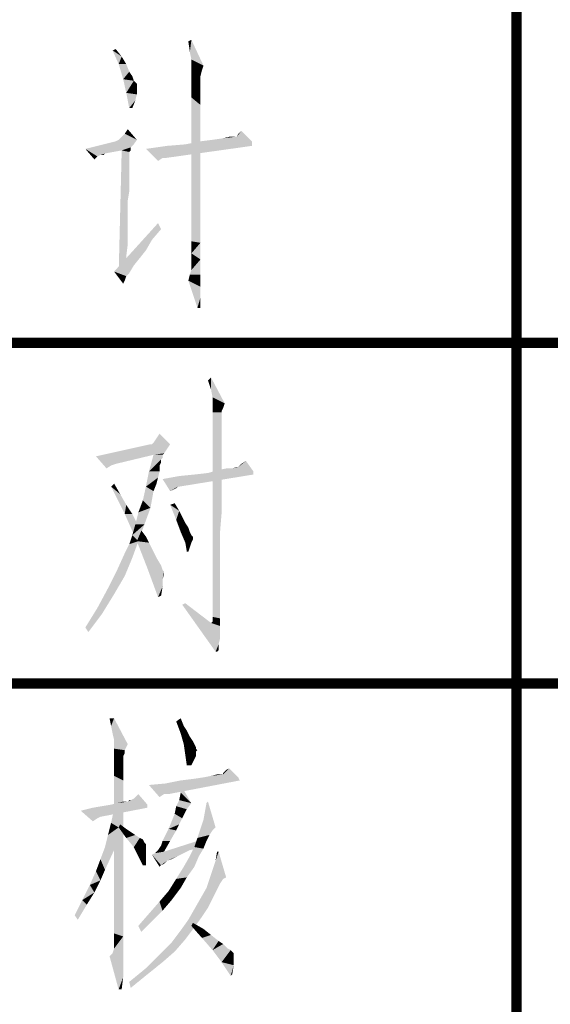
# Model space of a CAD drawing. Header units: millimetres. Extents: x 0 to 1782, y 0 to 1260.
# Tile 48 of 91: x 1250 to 1273, y 31 to 74. Entities that reach past the tile are written whole.
import ezdxf

# ---------------------------------------------------------------- set-up
doc = ezdxf.new("R2010")
doc.units = ezdxf.units.MM
doc.header["$LTSCALE"] = 98.01
doc.layers.get('0').update_dxf_attribs({"linetype": 'CONTINUOUS'})
doc.layers.add('G1000总_DXF_FORMAT', color=7, linetype='CONTINUOUS')

msp = doc.modelspace()

# ---------------------------------------------------------------- linework, layer by layer
at = {"color": 1, "linetype": 'CONTINUOUS'}
for points in [[(1257.62, 72.8), (1257.553, 73.267), (1257.687, 73.333)], [(1257.687, 72.467), (1257.62, 72.8), (1257.687, 73.333)], [(1257.687, 72.467), (1257.687, 73.333), (1258.22, 72.2)], [(1254.22, 72.867), (1254.353, 72.933), (1254.62, 72.6)], [(1254.62, 72.6), (1254.487, 72.267), (1254.22, 72.867)], [(1254.487, 72.267), (1254.62, 72.6), (1254.82, 72.267)], [(1258.22, 72.2), (1257.687, 72.2), (1257.687, 72.467)], [(1254.82, 72.267), (1254.687, 71.6), (1254.487, 72.267)], [(1254.82, 72.267), (1254.953, 71.933), (1254.687, 71.6)], [(1258.22, 72.2), (1257.687, 72.067), (1257.687, 72.2)], [(1257.687, 72.067), (1258.22, 72.2), (1258.153, 72)], [(1258.153, 72), (1257.687, 71.933), (1257.687, 72.067)], [(1257.687, 71.933), (1258.153, 72), (1258.087, 71.733)], [(1254.953, 71.933), (1255.087, 71.733), (1254.687, 71.6)], [(1254.687, 71.6), (1255.087, 71.733), (1255.153, 71.533)], [(1255.153, 71.533), (1254.82, 71), (1254.687, 71.6)], [(1255.153, 71.533), (1255.287, 71.4), (1254.82, 71)], [(1258.087, 71.733), (1257.687, 71.667), (1257.687, 71.933)], [(1257.687, 71.667), (1258.087, 71.733), (1258.087, 71.6)], [(1258.087, 71.6), (1257.687, 71.333), (1257.687, 71.667)], [(1258.087, 71.6), (1258.087, 71.4), (1257.687, 71.333)], [(1255.287, 71.4), (1255.287, 71.267), (1254.82, 71)], [(1255.287, 71.267), (1255.287, 71.2), (1254.82, 71)], [(1255.287, 71.2), (1255.287, 71.133), (1254.82, 71)], [(1254.82, 71), (1255.287, 71.133), (1255.287, 70.933)], [(1257.687, 71.333), (1258.087, 71.4), (1258.087, 71)], [(1258.087, 71), (1257.687, 70.8), (1257.687, 71.333)], [(1255.287, 70.933), (1254.953, 70.333), (1254.82, 71)], [(1255.287, 70.933), (1255.22, 70.667), (1254.953, 70.333)], [(1254.953, 70.333), (1255.22, 70.667), (1255.087, 70.333)], [(1257.687, 70.8), (1258.087, 71), (1258.087, 70.467)], [(1258.087, 70.467), (1257.687, 70.2), (1257.687, 70.8)], [(1257.687, 70.2), (1258.087, 70.467), (1258.087, 69.867)], [(1258.087, 69.867), (1257.687, 69.467), (1257.687, 70.2)], [(1257.687, 69.467), (1258.087, 69.867), (1258.087, 69.133)], [(1254.753, 69.2), (1254.887, 69.4), (1255.287, 68.933)], [(1258.087, 69.133), (1257.687, 68.6), (1257.687, 69.467)], [(1255.287, 68.933), (1254.353, 68.867), (1254.487, 68.933)], [(1254.353, 68.867), (1255.287, 68.933), (1255.153, 68.733)], [(1255.287, 68.933), (1254.487, 68.933), (1254.62, 69.067)], [(1255.287, 68.933), (1254.62, 69.067), (1254.753, 69.2)], [(1257.687, 68.6), (1258.087, 69.133), (1258.087, 68.2)], [(1258.087, 68.867), (1258.62, 68.933), (1259.687, 69.067)], [(1260.353, 68.867), (1258.087, 68.867), (1259.687, 69.067)], [(1258.62, 68.933), (1259.087, 69), (1259.687, 69.067)], [(1259.62, 69.067), (1259.687, 69.067), (1259.087, 69)], [(1259.62, 69.067), (1259.087, 69), (1259.353, 69.067)], [(1259.687, 69.067), (1259.753, 69.2), (1259.887, 69.333)], [(1259.687, 69.067), (1259.887, 69.333), (1260.353, 68.867)], [(1255.153, 68.733), (1253.02, 68.533), (1254.353, 68.867)], [(1255.153, 68.733), (1255.02, 68.6), (1253.02, 68.533)], [(1254.62, 68.467), (1253.02, 68.533), (1255.02, 68.6)], [(1253.02, 68.533), (1254.62, 68.467), (1253.887, 68.333)], [(1253.02, 68.533), (1253.887, 68.333), (1253.687, 68.267)], [(1253.02, 68.533), (1253.687, 68.267), (1253.553, 68.2)], [(1253.553, 68.2), (1253.42, 68.067), (1253.02, 68.533)], [(1254.62, 68.467), (1255.02, 68.6), (1255.02, 68.467)], [(1260.353, 68.667), (1255.687, 68.533), (1256.62, 68.667)], [(1256.42, 68.133), (1255.687, 68.533), (1260.353, 68.667)], [(1256.42, 68.133), (1256.22, 68), (1255.687, 68.533)], [(1256.42, 68.133), (1260.353, 68.667), (1256.553, 68.133)], [(1256.62, 68.667), (1257.42, 68.733), (1260.353, 68.867)], [(1256.62, 68.667), (1260.353, 68.867), (1260.353, 68.667)], [(1260.353, 68.867), (1257.42, 68.733), (1258.087, 68.867)], [(1258.087, 68.2), (1257.687, 67.6), (1257.687, 68.6)], [(1253.687, 68.267), (1253.887, 68.333), (1253.82, 68.267)], [(1254.953, 68.4), (1254.487, 63.067), (1254.62, 68.467)], [(1254.953, 68.4), (1254.953, 68.333), (1254.487, 63.067)], [(1254.953, 68.333), (1254.953, 68.267), (1254.487, 63.067)], [(1254.953, 68.267), (1254.953, 68.2), (1254.487, 63.067)], [(1254.953, 68.2), (1254.953, 68), (1254.487, 63.067)], [(1254.62, 68.467), (1255.02, 68.467), (1254.953, 68.4)], [(1257.687, 67.6), (1258.087, 68.2), (1258.087, 67.2)], [(1254.953, 68), (1254.953, 67.8), (1254.487, 63.067)], [(1254.953, 67.8), (1254.953, 67.6), (1254.487, 63.067)], [(1254.953, 67.6), (1254.953, 67.333), (1254.487, 63.067)], [(1254.953, 67.333), (1254.953, 67), (1254.487, 63.067)], [(1258.087, 67.2), (1257.687, 66.667), (1257.687, 67.6)], [(1257.687, 66.667), (1258.087, 67.2), (1258.087, 66.2)], [(1254.953, 67), (1254.887, 66.267), (1254.487, 63.067)], [(1254.953, 67), (1254.953, 66.667), (1254.887, 66.267)], [(1258.087, 66.2), (1257.687, 65.8), (1257.687, 66.667)], [(1254.887, 66.267), (1254.887, 65.867), (1254.487, 63.067)], [(1257.687, 65.8), (1258.087, 66.2), (1258.087, 65.267)], [(1254.887, 65.867), (1254.887, 65.4), (1254.487, 63.067)], [(1258.087, 65.267), (1257.687, 65.067), (1257.687, 65.8)], [(1256.353, 65), (1254.287, 63.133), (1256.22, 65.267)], [(1254.887, 65.4), (1254.887, 64.867), (1254.487, 63.067)], [(1257.687, 64.467), (1257.687, 65.067), (1258.087, 65.267)], [(1257.687, 64.467), (1258.087, 65.267), (1258.087, 64.4)], [(1256.353, 65), (1255.953, 64.533), (1254.287, 63.133)], [(1254.887, 64.867), (1254.887, 64.333), (1254.487, 63.067)], [(1255.953, 64.533), (1255.687, 64.067), (1254.287, 63.133)], [(1254.887, 64.333), (1254.82, 63.8), (1254.487, 63.067)], [(1258.087, 64.4), (1257.687, 63.933), (1257.687, 64.467)], [(1257.687, 63.933), (1258.087, 64.4), (1258.087, 63.667)], [(1255.687, 64.067), (1255.42, 63.733), (1254.287, 63.133)], [(1255.42, 63.733), (1255.153, 63.4), (1254.287, 63.133)], [(1254.82, 63.8), (1254.82, 63.133), (1254.487, 63.067)], [(1258.087, 63.667), (1257.687, 63.6), (1257.687, 63.933)], [(1254.287, 63.133), (1255.153, 63.4), (1254.953, 63.067)], [(1257.62, 63), (1257.687, 63.2), (1258.087, 63.667)], [(1257.62, 63), (1258.087, 63.667), (1258.087, 63)], [(1257.687, 63.333), (1257.687, 63.6), (1258.087, 63.667)], [(1257.687, 63.2), (1257.687, 63.333), (1258.087, 63.667)], [(1254.287, 63.133), (1254.953, 63.067), (1254.82, 62.933)], [(1254.82, 62.933), (1254.687, 62.6), (1254.287, 63.133)], [(1254.82, 62.933), (1254.753, 62.733), (1254.687, 62.6)], [(1258.087, 63), (1257.553, 62.733), (1257.62, 63)], [(1257.553, 62.733), (1258.087, 63), (1258.087, 62.467)], [(1258.087, 62.467), (1257.953, 61.533), (1257.553, 62.733)], [(1258.087, 62.467), (1258.087, 62), (1257.953, 61.533)], [(1257.953, 61.533), (1258.087, 62), (1258.087, 61.533)], [(1258.554, 57.933), (1258.42, 58.333), (1258.554, 58.467)], [(1258.62, 57.6), (1258.554, 57.933), (1258.554, 58.467)], [(1258.62, 57.6), (1258.554, 58.467), (1259.154, 57.333)], [(1259.154, 57.333), (1258.62, 57.267), (1258.62, 57.6)], [(1258.62, 57.267), (1259.154, 57.333), (1259.087, 57.133)], [(1259.087, 57.133), (1258.62, 56.933), (1258.62, 57.267)], [(1259.087, 57.133), (1259.02, 57), (1258.62, 56.933)], [(1258.62, 56.933), (1259.02, 57), (1259.02, 56.933)], [(1259.02, 56.933), (1259.02, 56.8), (1258.62, 48.333)], [(1259.02, 56.933), (1258.62, 48.333), (1258.62, 56.933)], [(1259.02, 56.8), (1259.02, 56.6), (1258.62, 48.333)], [(1259.02, 56.6), (1259.02, 56.333), (1258.62, 48.333)], [(1256.02, 55.6), (1256.154, 55.8), (1256.287, 56)], [(1256.02, 55.6), (1256.287, 56), (1256.754, 55.533)], [(1259.02, 56.333), (1259.02, 56), (1258.62, 48.333)], [(1259.02, 56), (1259.02, 55.6), (1258.62, 48.333)], [(1256.754, 55.533), (1256.62, 55.333), (1253.487, 55)], [(1255.954, 55.533), (1256.754, 55.533), (1253.487, 55)], [(1255.954, 55.533), (1253.487, 55), (1255.887, 55.533)], [(1256.754, 55.533), (1255.954, 55.533), (1256.02, 55.6)], [(1259.02, 55.6), (1259.02, 55.133), (1258.62, 48.333)], [(1256.62, 55.333), (1256.487, 55.133), (1253.487, 55)], [(1256.487, 55.133), (1256.02, 55.067), (1253.487, 55)], [(1253.487, 55), (1256.02, 55.067), (1254.354, 54.667)], [(1256.42, 55.067), (1256.42, 55), (1255.82, 54.333)], [(1256.42, 55.067), (1255.82, 54.333), (1256.02, 55.067)], [(1256.02, 55.067), (1256.487, 55.133), (1256.42, 55.067)], [(1259.02, 55.133), (1259.02, 54.6), (1258.62, 48.333)], [(1253.487, 55), (1254.354, 54.667), (1254.154, 54.6)], [(1254.154, 54.6), (1253.954, 54.467), (1253.487, 55)], [(1256.42, 55), (1256.42, 54.933), (1255.82, 54.333)], [(1256.42, 54.933), (1256.354, 54.867), (1255.82, 54.333)], [(1256.354, 54.867), (1256.354, 54.733), (1255.82, 54.333)], [(1256.354, 54.733), (1256.287, 54.6), (1255.82, 54.333)], [(1259.754, 54.533), (1259.887, 54.667), (1260.087, 54.8)], [(1259.754, 54.533), (1260.087, 54.8), (1260.42, 54.333)], [(1256.287, 54.333), (1256.22, 54.067), (1255.687, 53.667)], [(1256.287, 54.333), (1255.687, 53.667), (1255.82, 54.333)], [(1255.82, 54.333), (1256.287, 54.6), (1256.287, 54.333)], [(1256.42, 54), (1257.154, 54.133), (1260.42, 54.2)], [(1257.087, 53.667), (1256.42, 54), (1260.42, 54.2)], [(1257.087, 53.667), (1260.42, 54.2), (1257.154, 53.667)], [(1260.42, 54.2), (1257.154, 54.133), (1257.82, 54.2)], [(1257.82, 54.2), (1258.42, 54.267), (1260.42, 54.333)], [(1257.82, 54.2), (1260.42, 54.333), (1260.42, 54.2)], [(1260.42, 54.333), (1258.42, 54.267), (1258.887, 54.4)], [(1259.02, 54.6), (1259.02, 54), (1258.62, 48.333)], [(1259.487, 54.467), (1258.887, 54.4), (1259.22, 54.467)], [(1260.42, 54.333), (1258.887, 54.4), (1259.487, 54.467)], [(1259.754, 54.533), (1259.487, 54.467), (1259.687, 54.533)], [(1260.42, 54.333), (1259.487, 54.467), (1259.754, 54.533)], [(1254.154, 53.667), (1254.287, 53.8), (1254.554, 53.333)], [(1256.22, 54.067), (1256.154, 53.8), (1255.687, 53.667)], [(1255.687, 53.667), (1256.154, 53.8), (1256.02, 53.467)], [(1257.087, 53.667), (1256.754, 53.467), (1256.42, 54)], [(1259.02, 54), (1259.02, 53.333), (1258.62, 48.333)], [(1254.554, 53.333), (1254.754, 52.467), (1254.154, 53.667)], [(1254.554, 53.333), (1254.82, 52.867), (1254.754, 52.467)], [(1256.02, 53.467), (1255.554, 53.067), (1255.687, 53.667)], [(1255.554, 53.067), (1256.02, 53.467), (1255.887, 52.733)], [(1257.087, 53.667), (1257.02, 53.6), (1256.754, 53.467)], [(1257.02, 53.6), (1256.887, 53.533), (1256.754, 53.467)], [(1259.02, 53.333), (1259.02, 52.533), (1258.62, 48.333)], [(1255.887, 52.733), (1255.354, 52.533), (1255.554, 53.067)], [(1256.754, 52.867), (1256.954, 52.933), (1257.154, 52.6)], [(1254.754, 52.467), (1254.82, 52.867), (1255.087, 52.467)], [(1255.087, 52.467), (1255.287, 51.267), (1254.754, 52.467)], [(1255.087, 52.467), (1255.287, 52.067), (1255.287, 51.267)], [(1255.22, 52), (1255.354, 52.533), (1255.887, 52.733)], [(1255.22, 52), (1255.887, 52.733), (1255.62, 52)], [(1257.154, 52.6), (1257.02, 52.2), (1256.754, 52.867)], [(1257.154, 52.6), (1257.287, 52.333), (1257.02, 52.2)], [(1259.02, 52.533), (1258.954, 51.733), (1258.62, 48.333)], [(1255.287, 52.067), (1255.487, 51.733), (1255.287, 51.267)], [(1257.02, 52.2), (1257.287, 52.333), (1257.42, 52.067)], [(1257.42, 52.067), (1257.22, 51.667), (1257.02, 52.2)], [(1257.42, 52.067), (1257.554, 51.867), (1257.22, 51.667)], [(1255.62, 52), (1255.087, 51.533), (1255.22, 52)], [(1255.087, 51.533), (1255.62, 52), (1255.354, 51.267)], [(1255.487, 51.733), (1255.687, 51.467), (1255.287, 51.267)], [(1257.22, 51.667), (1257.554, 51.867), (1257.62, 51.667)], [(1257.62, 51.667), (1257.42, 51.2), (1257.22, 51.667)], [(1257.62, 51.667), (1257.687, 51.533), (1257.42, 51.2)], [(1258.954, 51.733), (1258.954, 50.867), (1258.62, 48.333)], [(1254.754, 50.733), (1254.954, 51.133), (1255.354, 51.267)], [(1254.754, 50.733), (1255.354, 51.267), (1255.087, 50.533)], [(1255.354, 51.267), (1254.954, 51.133), (1255.087, 51.533)], [(1255.287, 51.267), (1255.687, 51.467), (1255.82, 51.2)], [(1255.82, 51.2), (1255.754, 50.067), (1255.287, 51.267)], [(1255.82, 51.2), (1255.954, 50.933), (1255.754, 50.067)], [(1257.687, 51.533), (1257.754, 51.467), (1257.42, 51.2)], [(1257.754, 51.467), (1257.754, 51.4), (1257.42, 51.2)], [(1257.754, 51.4), (1257.754, 51.333), (1257.42, 51.2)], [(1257.42, 51.2), (1257.754, 51.333), (1257.687, 51.2)], [(1257.687, 51.2), (1257.487, 50.8), (1257.42, 51.2)], [(1257.687, 51.2), (1257.62, 51), (1257.487, 50.8)], [(1255.087, 50.533), (1254.42, 50), (1254.754, 50.733)], [(1255.954, 50.933), (1256.154, 50.533), (1255.754, 50.067)], [(1257.487, 50.8), (1257.62, 51), (1257.554, 50.8)], [(1258.954, 50.867), (1258.954, 49.867), (1258.62, 48.333)], [(1254.42, 50), (1255.087, 50.533), (1254.754, 49.733)], [(1256.154, 50.533), (1256.354, 50.2), (1255.754, 50.067)], [(1254.754, 49.733), (1254.02, 49.2), (1254.42, 50)], [(1255.754, 50.067), (1256.354, 50.2), (1256.42, 50)], [(1256.42, 50), (1256.22, 48.8), (1255.754, 50.067)], [(1256.42, 50), (1256.487, 49.933), (1256.22, 48.8)], [(1256.487, 49.933), (1256.42, 49.6), (1256.22, 48.8)], [(1256.487, 49.933), (1256.487, 49.8), (1256.42, 49.6)], [(1258.954, 49.867), (1258.954, 48.867), (1258.62, 48.333)], [(1254.02, 49.2), (1254.754, 49.733), (1254.287, 48.933)], [(1256.42, 49.6), (1256.42, 49.267), (1256.22, 48.8)], [(1254.287, 48.933), (1253.554, 48.333), (1254.02, 49.2)], [(1256.42, 49.267), (1256.354, 48.867), (1256.22, 48.8)], [(1253.554, 48.333), (1254.287, 48.933), (1253.754, 48.067)], [(1258.62, 48.067), (1258.62, 48.333), (1258.954, 48.867)], [(1258.62, 47.933), (1258.62, 48.067), (1258.954, 48.867)], [(1258.62, 47.933), (1258.954, 48.867), (1258.954, 47.867)], [(1253.754, 48.067), (1253.02, 47.467), (1253.554, 48.333)], [(1257.287, 48.467), (1257.42, 48.533), (1258.554, 47.667)], [(1258.554, 47.667), (1258.754, 46.4), (1257.287, 48.467)], [(1253.02, 47.467), (1253.754, 48.067), (1253.154, 47.267)], [(1258.554, 47.667), (1258.62, 47.733), (1258.954, 47.867)], [(1258.554, 47.667), (1258.954, 47.867), (1258.954, 47.533)], [(1258.954, 47.867), (1258.62, 47.733), (1258.62, 47.933)], [(1258.554, 47.667), (1258.954, 47.533), (1258.754, 46.4)], [(1258.954, 47.533), (1258.954, 47.2), (1258.754, 46.4)], [(1258.954, 47.2), (1258.954, 47), (1258.754, 46.4)], [(1258.954, 47), (1258.887, 46.733), (1258.754, 46.4)], [(1258.887, 46.733), (1258.887, 46.6), (1258.754, 46.4)], [(1258.887, 46.6), (1258.887, 46.467), (1258.754, 46.4)], [(1258.754, 46.4), (1258.887, 46.467), (1258.82, 46.4)], [(1254.285, 43.467), (1254.152, 43.133), (1254.085, 43.467)], [(1254.218, 42.8), (1254.152, 43.133), (1254.285, 43.467)], [(1254.285, 42.533), (1254.218, 42.8), (1254.285, 43.467)], [(1254.285, 42.533), (1254.285, 43.467), (1254.885, 42.333)], [(1257.018, 43.333), (1257.218, 43.467), (1257.352, 43.133)], [(1257.352, 43.133), (1257.218, 42.8), (1257.018, 43.333)], [(1257.352, 43.133), (1257.485, 42.933), (1257.218, 42.8)], [(1257.218, 42.8), (1257.485, 42.933), (1257.618, 42.667)], [(1254.885, 42.333), (1254.285, 42.333), (1254.285, 42.533)], [(1257.618, 42.667), (1257.352, 42.333), (1257.218, 42.8)], [(1257.618, 42.667), (1257.752, 42.467), (1257.352, 42.333)], [(1254.885, 42.333), (1254.285, 42.133), (1254.285, 42.333)], [(1254.285, 42.133), (1254.885, 42.333), (1254.752, 42.067)], [(1254.752, 42.067), (1254.285, 41.867), (1254.285, 42.133)], [(1254.752, 42.067), (1254.752, 41.933), (1254.285, 41.867)], [(1257.352, 42.333), (1257.752, 42.467), (1257.818, 42.333)], [(1257.818, 42.333), (1257.418, 41.867), (1257.352, 42.333)], [(1257.818, 42.333), (1257.885, 42.2), (1257.418, 41.867)], [(1257.885, 42.2), (1257.885, 42.133), (1257.418, 41.867)], [(1257.885, 42.133), (1257.952, 42.067), (1257.418, 41.867)], [(1257.952, 42.067), (1257.885, 42), (1257.418, 41.867)], [(1254.285, 41.867), (1254.752, 41.933), (1254.685, 41.8)], [(1254.685, 41.8), (1254.285, 41.467), (1254.285, 41.867)], [(1254.685, 41.8), (1254.685, 41.6), (1254.285, 41.467)], [(1257.418, 41.867), (1257.885, 42), (1257.885, 41.8)], [(1257.885, 41.8), (1257.485, 41.4), (1257.418, 41.867)], [(1257.885, 41.8), (1257.818, 41.667), (1257.485, 41.4)], [(1257.485, 41.4), (1257.818, 41.667), (1257.685, 41.4)], [(1254.285, 41.467), (1254.685, 41.6), (1254.685, 41.267)], [(1254.685, 41.267), (1254.285, 40.933), (1254.285, 41.467)], [(1254.285, 40.933), (1254.685, 41.267), (1254.685, 40.733)], [(1259.085, 41.067), (1259.152, 41.133), (1259.352, 41.267)], [(1259.085, 41), (1259.085, 41.067), (1259.352, 41.267)], [(1259.085, 41), (1259.352, 41.267), (1259.752, 40.867)], [(1259.152, 41.133), (1259.218, 41.2), (1259.352, 41.267)], [(1254.685, 40.733), (1254.285, 40.333), (1254.285, 40.933)], [(1257.218, 40.733), (1257.752, 40.8), (1259.752, 40.867)], [(1257.218, 40.733), (1259.752, 40.867), (1259.818, 40.733)], [(1259.752, 40.867), (1257.752, 40.8), (1258.218, 40.867)], [(1258.218, 40.867), (1258.552, 40.933), (1259.085, 41)], [(1259.752, 40.867), (1258.218, 40.867), (1259.085, 41)], [(1259.018, 41), (1259.085, 41), (1258.552, 40.933)], [(1259.018, 41), (1258.552, 40.933), (1258.818, 41)], [(1254.285, 40.333), (1254.685, 40.733), (1254.685, 40.133)], [(1254.685, 40.133), (1254.285, 39.6), (1254.285, 40.333)], [(1255.818, 40.533), (1256.552, 40.6), (1259.818, 40.733)], [(1256.485, 40.133), (1255.818, 40.533), (1259.818, 40.733)], [(1256.485, 40.133), (1256.285, 40), (1255.818, 40.533)], [(1256.485, 40.133), (1259.818, 40.733), (1256.685, 40.133)], [(1259.818, 40.733), (1256.552, 40.6), (1257.218, 40.733)], [(1257.218, 40.2), (1257.218, 40.533), (1257.685, 39.733)], [(1254.285, 39.6), (1254.685, 40.133), (1254.685, 39.4)], [(1254.885, 39.8), (1255.018, 39.867), (1255.152, 39.933)], [(1255.752, 39.667), (1254.885, 39.8), (1255.152, 39.933)], [(1255.152, 39.933), (1255.352, 40.133), (1255.752, 39.667)], [(1257.685, 39.733), (1257.152, 39.867), (1257.218, 40.2)], [(1255.752, 39.533), (1252.818, 39.4), (1253.352, 39.533)], [(1252.818, 39.4), (1255.752, 39.533), (1253.685, 39.133)], [(1253.352, 39.533), (1253.752, 39.6), (1255.752, 39.667)], [(1253.352, 39.533), (1255.752, 39.667), (1255.752, 39.533)], [(1255.752, 39.667), (1253.752, 39.6), (1254.152, 39.667)], [(1254.152, 39.667), (1254.418, 39.733), (1254.885, 39.8)], [(1255.752, 39.667), (1254.152, 39.667), (1254.885, 39.8)], [(1254.152, 38.867), (1254.285, 39.467), (1254.485, 38.667)], [(1254.685, 39.4), (1254.285, 38.667), (1254.285, 39.6)], [(1254.885, 39.8), (1254.418, 39.733), (1254.685, 39.8)], [(1255.018, 39.867), (1254.885, 39.8), (1254.952, 39.867)], [(1257.485, 39.467), (1256.952, 39.267), (1257.018, 39.6)], [(1256.952, 39.267), (1257.485, 39.467), (1257.285, 39.067)], [(1257.685, 39.733), (1257.018, 39.6), (1257.152, 39.867)], [(1257.018, 39.6), (1257.685, 39.733), (1257.485, 39.467)], [(1258.218, 39), (1258.352, 39.733), (1258.418, 39.8)], [(1258.218, 39), (1258.418, 39.8), (1258.752, 38.667)], [(1252.818, 39.4), (1253.685, 39.133), (1253.552, 39.067)], [(1253.552, 39.067), (1253.352, 38.933), (1252.818, 39.4)], [(1254.285, 38.667), (1254.685, 39.4), (1254.685, 38.533)], [(1257.285, 39.067), (1256.685, 38.6), (1256.952, 39.267)], [(1257.285, 39.067), (1257.152, 38.8), (1256.685, 38.6)], [(1253.885, 37.8), (1254.018, 38.333), (1254.485, 38.667)], [(1253.885, 37.8), (1254.485, 38.667), (1254.285, 37.667)], [(1254.485, 38.667), (1254.018, 38.333), (1254.152, 38.867)], [(1254.685, 38.533), (1254.285, 37.667), (1254.285, 38.667)], [(1254.485, 38.667), (1254.552, 38.8), (1254.818, 38.6)], [(1254.818, 38.6), (1254.818, 38.2), (1254.485, 38.667)], [(1254.818, 38.6), (1255.018, 38.467), (1254.818, 38.2)], [(1257.018, 38.533), (1256.418, 38.067), (1256.685, 38.6)], [(1256.685, 38.6), (1257.152, 38.8), (1257.018, 38.533)], [(1258.752, 38.667), (1257.952, 38.2), (1258.218, 39)], [(1258.752, 38.667), (1258.618, 38.533), (1257.952, 38.2)], [(1254.285, 37.667), (1254.685, 38.533), (1254.685, 37.467)], [(1255.018, 38.467), (1255.218, 38.333), (1254.818, 38.2)], [(1254.818, 38.2), (1255.218, 38.333), (1255.418, 38.2)], [(1255.418, 38.2), (1255.152, 37.8), (1254.818, 38.2)], [(1255.418, 38.2), (1255.552, 38.133), (1255.152, 37.8)], [(1256.418, 38.067), (1257.018, 38.533), (1256.752, 38.067)], [(1258.352, 38.067), (1257.818, 37.8), (1257.952, 38.2)], [(1258.618, 38.533), (1258.485, 38.333), (1257.952, 38.2)], [(1257.952, 38.2), (1258.485, 38.333), (1258.352, 38.067)], [(1254.285, 37.667), (1253.685, 37.267), (1253.885, 37.8)], [(1255.552, 38.133), (1255.618, 38), (1255.152, 37.8)], [(1255.618, 38), (1255.685, 37.933), (1255.152, 37.8)], [(1255.152, 37.8), (1255.685, 37.933), (1255.685, 37.8)], [(1255.685, 37.8), (1255.352, 37.4), (1255.152, 37.8)], [(1255.685, 37.8), (1255.685, 37.6), (1255.352, 37.4)], [(1256.218, 37.667), (1256.352, 37.867), (1256.752, 38.067)], [(1256.218, 37.667), (1256.752, 38.067), (1256.485, 37.6)], [(1256.752, 38.067), (1256.352, 37.867), (1256.418, 38.067)], [(1257.952, 37.733), (1256.485, 37.6), (1258.152, 38.133)], [(1257.952, 37.733), (1257.618, 37.667), (1256.485, 37.6)], [(1258.218, 37.733), (1257.618, 37.4), (1257.818, 37.8)], [(1257.618, 37.4), (1258.218, 37.733), (1258.018, 37.4)], [(1257.818, 37.8), (1258.352, 38.067), (1258.218, 37.733)], [(1253.685, 37.267), (1254.285, 37.667), (1253.885, 36.8)], [(1254.685, 37.467), (1254.285, 36.667), (1254.285, 37.667)], [(1254.285, 36.667), (1254.685, 37.467), (1254.685, 36.467)], [(1255.352, 37.4), (1255.685, 37.6), (1255.685, 37.333)], [(1255.685, 37.333), (1255.552, 37), (1255.352, 37.4)], [(1255.552, 37), (1255.685, 37.333), (1255.685, 37)], [(1257.352, 37.533), (1255.952, 37.467), (1256.085, 37.533)], [(1255.952, 37.467), (1257.352, 37.533), (1257.085, 37.4)], [(1255.952, 37.467), (1257.085, 37.4), (1256.618, 37.2)], [(1255.952, 37.467), (1256.618, 37.2), (1256.352, 37)], [(1256.352, 37), (1256.285, 36.933), (1255.952, 37.467)], [(1256.485, 37.6), (1256.085, 37.533), (1256.218, 37.667)], [(1256.085, 37.533), (1256.485, 37.6), (1257.618, 37.667)], [(1256.085, 37.533), (1257.618, 37.667), (1257.352, 37.533)], [(1257.085, 37.4), (1256.818, 37.267), (1256.618, 37.2)], [(1258.018, 37.4), (1257.352, 36.933), (1257.618, 37.4)], [(1257.352, 36.933), (1258.018, 37.4), (1257.818, 36.933)], [(1258.885, 37.6), (1258.752, 37.2), (1258.818, 37.6)], [(1258.752, 37.2), (1258.885, 37.6), (1259.218, 36.467)], [(1253.885, 36.8), (1253.485, 36.733), (1253.685, 37.267)], [(1256.618, 37.2), (1256.485, 37.067), (1256.352, 37)], [(1257.818, 36.933), (1257.485, 36.467), (1257.018, 36.4)], [(1257.818, 36.933), (1257.018, 36.4), (1257.352, 36.933)], [(1259.218, 36.467), (1258.618, 36.8), (1258.752, 37.2)], [(1253.685, 36.333), (1253.218, 36.133), (1253.485, 36.733)], [(1253.485, 36.733), (1253.885, 36.8), (1253.685, 36.333)], [(1254.685, 36.467), (1254.285, 35.8), (1254.285, 36.667)], [(1254.285, 35.8), (1254.685, 36.467), (1254.685, 35.533)], [(1257.018, 36.4), (1257.485, 36.467), (1257.218, 36)], [(1259.218, 36.467), (1258.485, 36.4), (1258.618, 36.8)], [(1258.485, 36.4), (1259.218, 36.467), (1259.085, 36.4)], [(1253.418, 35.8), (1252.885, 35.467), (1253.218, 36.133)], [(1253.218, 36.133), (1253.685, 36.333), (1253.418, 35.8)], [(1257.218, 36), (1256.685, 35.867), (1257.018, 36.4)], [(1256.685, 35.867), (1257.218, 36), (1256.818, 35.467)], [(1258.818, 35.933), (1258.085, 35.533), (1258.352, 36)], [(1259.085, 36.4), (1258.952, 36.2), (1258.352, 36)], [(1259.085, 36.4), (1258.352, 36), (1258.485, 36.4)], [(1258.352, 36), (1258.952, 36.2), (1258.818, 35.933)], [(1252.885, 35.467), (1253.418, 35.8), (1253.085, 35.267)], [(1254.685, 35.533), (1254.285, 35.067), (1254.285, 35.8)], [(1256.818, 35.467), (1256.285, 35.4), (1256.685, 35.867)], [(1258.085, 35.533), (1258.818, 35.933), (1258.618, 35.533)], [(1253.085, 35.267), (1252.552, 34.8), (1252.885, 35.467)], [(1252.552, 34.8), (1253.085, 35.267), (1252.685, 34.6)], [(1254.285, 35.067), (1254.685, 35.533), (1254.685, 34.667)], [(1256.418, 35), (1255.818, 34.867), (1256.285, 35.4)], [(1256.285, 35.4), (1256.818, 35.467), (1256.418, 35)], [(1258.618, 35.533), (1258.418, 35.133), (1257.818, 35.067)], [(1258.618, 35.533), (1257.818, 35.067), (1258.085, 35.533)], [(1257.818, 35.067), (1258.418, 35.133), (1258.152, 34.733)], [(1254.685, 34.667), (1254.285, 34.467), (1254.285, 35.067)], [(1255.952, 34.533), (1255.352, 34.333), (1255.818, 34.867)], [(1255.818, 34.867), (1256.418, 35), (1255.952, 34.533)], [(1258.152, 34.733), (1257.552, 34.6), (1257.818, 35.067)], [(1257.552, 34.6), (1258.152, 34.733), (1257.818, 34.267)], [(1254.285, 34), (1254.285, 34.467), (1254.685, 34.667)], [(1254.285, 34), (1254.685, 34.667), (1254.685, 33.867)], [(1255.352, 34.333), (1255.952, 34.533), (1255.485, 34.067)], [(1257.818, 34.267), (1257.218, 34.133), (1257.552, 34.6)], [(1257.218, 34.133), (1257.818, 34.267), (1257.418, 33.733)], [(1257.685, 34.333), (1257.752, 34.467), (1258.218, 34.2)], [(1258.218, 34.2), (1258.152, 33.8), (1257.685, 34.333)], [(1254.218, 33.133), (1254.285, 33.333), (1254.685, 33.867)], [(1254.218, 33.133), (1254.685, 33.867), (1254.685, 33.133)], [(1254.685, 33.867), (1254.285, 33.667), (1254.285, 34)], [(1254.285, 33.4), (1254.285, 33.667), (1254.685, 33.867)], [(1254.285, 33.333), (1254.285, 33.4), (1254.685, 33.867)], [(1257.418, 33.733), (1256.818, 33.6), (1257.218, 34.133)], [(1258.218, 34.2), (1258.552, 33.933), (1258.152, 33.8)], [(1258.152, 33.8), (1258.552, 33.933), (1258.885, 33.667)], [(1256.952, 33.2), (1256.285, 33.067), (1256.818, 33.6)], [(1256.818, 33.6), (1257.418, 33.733), (1256.952, 33.2)], [(1258.885, 33.667), (1258.618, 33.267), (1258.152, 33.8)], [(1258.885, 33.667), (1259.085, 33.533), (1258.618, 33.267)], [(1259.085, 33.533), (1259.285, 33.333), (1258.618, 33.267)], [(1254.685, 33.133), (1254.085, 33), (1254.218, 33.133)], [(1254.085, 33), (1254.685, 33.133), (1254.685, 32.6)], [(1254.685, 32.6), (1254.485, 31.533), (1254.085, 33)], [(1256.418, 32.733), (1255.685, 32.467), (1256.285, 33.067)], [(1256.285, 33.067), (1256.952, 33.2), (1256.418, 32.733)], [(1258.618, 33.267), (1259.285, 33.333), (1259.418, 33.267)], [(1259.418, 33.267), (1259.018, 32.733), (1258.618, 33.267)], [(1259.418, 33.267), (1259.552, 33.133), (1259.018, 32.733)], [(1259.552, 33.133), (1259.552, 33), (1259.018, 32.733)], [(1259.552, 33), (1259.552, 32.867), (1259.018, 32.733)], [(1254.685, 32.6), (1254.685, 32.067), (1254.485, 31.533)], [(1255.685, 32.467), (1256.418, 32.733), (1255.752, 32.2)], [(1259.018, 32.733), (1259.552, 32.867), (1259.552, 32.6)], [(1259.552, 32.6), (1259.418, 32.133), (1259.018, 32.733)], [(1259.552, 32.6), (1259.485, 32.2), (1259.418, 32.133)], [(1255.752, 32.2), (1254.952, 31.867), (1255.685, 32.467)], [(1254.952, 31.867), (1255.752, 32.2), (1255.018, 31.6)], [(1254.485, 31.533), (1254.685, 32.067), (1254.618, 31.533)]]:
    msp.add_solid(points, dxfattribs=at)
at = {"layer": 'G1000总_DXF_FORMAT', "color": 1, "linetype": 'CONTINUOUS', "const_width": 0.45}
for points in [[(1272, 15), (1272, 150)], [(1227, 60), (1407, 60)], [(1227, 45), (1407, 45)]]:
    msp.add_lwpolyline(points, dxfattribs=at)

doc.saveas('drawing.dxf')
